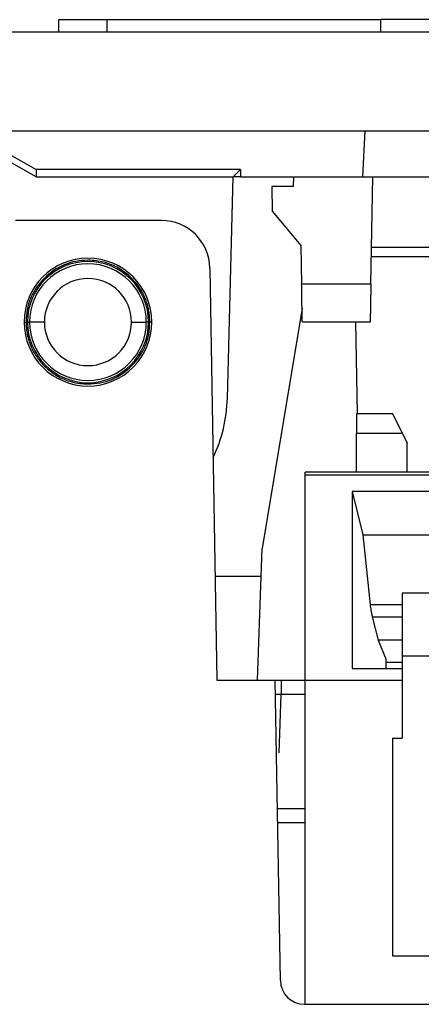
# Model space of a CAD drawing. Header units: inches. Extents: x -14 to 120, y -144 to -15.
# Tile 9 of 16: x 64 to 70, y -32 to -17. Entities that reach past the tile are written whole.
import ezdxf

# ---------------------------------------------------------------- set-up
doc = ezdxf.new("R2010")
doc.units = ezdxf.units.IN
doc.header["$MEASUREMENT"] = 0

# ---------------------------------------------------------------- blocks, each defined once
blk = doc.blocks.new('block 20')
at = {"color": 7, "lineweight": 25}
blk.add_lwpolyline([(71.144, -25.746), (69.604, -25.746)], dxfattribs=at)
blk = doc.blocks.new('block 22')
at = {"color": 7, "lineweight": 25}
blk.add_lwpolyline([(100.908, -23.996), (68.204, -23.996)], dxfattribs=at)
blk = doc.blocks.new('block 827')
at = {"color": 7, "lineweight": 25}
blk.add_open_spline([(65.985, -21.826), (65.985, -21.316), (65.572, -20.902), (65.061, -20.902), (64.551, -20.902), (64.137, -21.316), (64.137, -21.826)], degree=3, knots=[0, 0, 0, 0, 1, 1, 1, 2, 2, 2, 2], dxfattribs=at)
blk = doc.blocks.new('block 828')
at = {"color": 7, "lineweight": 25}
blk.add_open_spline([(64.137, -21.826), (64.137, -22.337), (64.551, -22.751), (65.061, -22.751), (65.572, -22.751), (65.985, -22.337), (65.985, -21.826)], degree=3, knots=[0, 0, 0, 0, 1, 1, 1, 2, 2, 2, 2], dxfattribs=at)
blk = doc.blocks.new('block 834')
at = {"color": 7, "lineweight": 25}
blk.add_lwpolyline([(66.123, -20.356), (64.011, -20.356)], dxfattribs=at)
blk = doc.blocks.new('block 835')
at = {"color": 7, "lineweight": 25}
blk.add_open_spline([(66.823, -21.044), (66.817, -20.662), (66.505, -20.356), (66.123, -20.356)], degree=3, dxfattribs=at)
blk = doc.blocks.new('block 836')
at = {"color": 7, "lineweight": 25}
blk.add_lwpolyline([(66.823, -21.044), (66.927, -27.006)], dxfattribs=at)
blk = doc.blocks.new('block 837')
at = {"color": 7, "lineweight": 25}
blk.add_lwpolyline([(66.927, -27.006), (67.767, -27.006)], dxfattribs=at)
blk = doc.blocks.new('block 838')
at = {"color": 7, "lineweight": 25}
blk.add_lwpolyline([(67.843, -31.352), (67.767, -27.006)], dxfattribs=at)
blk = doc.blocks.new('block 839')
at = {"color": 7, "lineweight": 25}
blk.add_open_spline([(67.843, -31.352), (67.847, -31.543), (68.002, -31.696), (68.193, -31.696)], degree=3, dxfattribs=at)
blk = doc.blocks.new('block 840')
at = {"color": 7, "lineweight": 25}
blk.add_lwpolyline([(68.193, -31.696), (79.009, -31.696)], dxfattribs=at)
blk = doc.blocks.new('block 868')
at = {"color": 7, "lineweight": 25}
blk.add_lwpolyline([(64.137, -21.826), (64.167, -21.826)], dxfattribs=at)
blk = doc.blocks.new('block 869')
at = {"color": 7, "lineweight": 25}
blk.add_open_spline([(64.167, -21.826), (64.168, -21.853), (64.168, -21.88), (64.17, -21.907), (64.172, -21.933), (64.176, -21.959), (64.18, -21.985), (64.184, -22.01), (64.19, -22.036), (64.196, -22.06), (64.203, -22.085), (64.21, -22.11), (64.219, -22.133), (64.228, -22.157), (64.237, -22.181), (64.248, -22.204), (64.259, -22.227), (64.271, -22.249), (64.284, -22.271), (64.297, -22.294), (64.311, -22.315), (64.326, -22.336), (64.341, -22.358), (64.357, -22.378), (64.374, -22.399), (64.392, -22.419), (64.41, -22.439), (64.429, -22.458), (64.485, -22.514), (64.547, -22.564), (64.615, -22.604), (64.681, -22.642), (64.752, -22.671), (64.826, -22.691), (64.902, -22.711), (64.982, -22.72), (65.061, -22.72), (65.178, -22.72), (65.297, -22.699), (65.405, -22.655), (65.513, -22.61), (65.61, -22.541), (65.693, -22.458), (65.736, -22.416), (65.774, -22.37), (65.808, -22.32), (65.84, -22.273), (65.867, -22.222), (65.89, -22.169), (65.912, -22.116), (65.929, -22.061), (65.939, -22.005), (65.949, -21.946), (65.952, -21.886), (65.955, -21.826)], degree=3, knots=[0, 0, 0, 0, 1, 1, 1, 2, 2, 2, 3, 3, 3, 4, 4, 4, 5, 5, 5, 6, 6, 6, 7, 7, 7, 8, 8, 8, 9, 9, 9, 10, 10, 10, 11, 11, 11, 12, 12, 12, 13, 13, 13, 14, 14, 14, 15, 15, 15, 16, 16, 16, 17, 17, 17, 18, 18, 18, 18], dxfattribs=at)
blk = doc.blocks.new('block 870')
at = {"color": 7, "lineweight": 25}
blk.add_lwpolyline([(65.985, -21.826), (65.955, -21.826)], dxfattribs=at)
blk = doc.blocks.new('block 871')
at = {"color": 7, "lineweight": 25}
blk.add_open_spline([(65.955, -21.826), (65.955, -21.8), (65.954, -21.772), (65.952, -21.745), (65.95, -21.72), (65.947, -21.693), (65.942, -21.668), (65.938, -21.642), (65.933, -21.617), (65.926, -21.592), (65.92, -21.567), (65.912, -21.543), (65.904, -21.519), (65.895, -21.495), (65.885, -21.472), (65.875, -21.449), (65.864, -21.426), (65.852, -21.403), (65.839, -21.381), (65.826, -21.359), (65.812, -21.337), (65.797, -21.316), (65.782, -21.295), (65.765, -21.274), (65.748, -21.254), (65.731, -21.233), (65.713, -21.213), (65.693, -21.194), (65.638, -21.138), (65.576, -21.088), (65.507, -21.048), (65.442, -21.01), (65.37, -20.981), (65.297, -20.961), (65.22, -20.941), (65.141, -20.932), (65.061, -20.932), (64.944, -20.932), (64.826, -20.952), (64.717, -20.998), (64.61, -21.042), (64.512, -21.111), (64.429, -21.194), (64.386, -21.236), (64.348, -21.282), (64.314, -21.332), (64.282, -21.38), (64.255, -21.43), (64.232, -21.483), (64.21, -21.536), (64.193, -21.592), (64.183, -21.648), (64.173, -21.707), (64.17, -21.766), (64.167, -21.826)], degree=3, knots=[0, 0, 0, 0, 1, 1, 1, 2, 2, 2, 3, 3, 3, 4, 4, 4, 5, 5, 5, 6, 6, 6, 7, 7, 7, 8, 8, 8, 9, 9, 9, 10, 10, 10, 11, 11, 11, 12, 12, 12, 13, 13, 13, 14, 14, 14, 15, 15, 15, 16, 16, 16, 17, 17, 17, 18, 18, 18, 18], dxfattribs=at)
blk = doc.blocks.new('block 909')
at = {"color": 7, "lineweight": 25}
blk.add_lwpolyline([(69.464, -27.846), (69.604, -27.846)], dxfattribs=at)
blk = doc.blocks.new('block 910')
at = {"color": 7, "lineweight": 25}
blk.add_lwpolyline([(69.604, -26.656), (69.604, -27.846)], dxfattribs=at)
blk = doc.blocks.new('block 911')
at = {"color": 7, "lineweight": 25}
blk.add_lwpolyline([(69.604, -26.656), (71.144, -26.656)], dxfattribs=at)
blk = doc.blocks.new('block 922')
at = {"color": 7, "lineweight": 25}
blk.add_lwpolyline([(69.464, -27.846), (69.464, -30.996)], dxfattribs=at)
blk = doc.blocks.new('block 923')
at = {"color": 7, "lineweight": 25}
blk.add_lwpolyline([(69.464, -30.996), (78.424, -30.996)], dxfattribs=at)
blk = doc.blocks.new('block 928')
at = {"color": 7, "lineweight": 25}
blk.add_lwpolyline([(69.604, -25.746), (69.604, -26.656)], dxfattribs=at)
blk = doc.blocks.new('block 931')
at = {"color": 7, "lineweight": 25}
blk.add_lwpolyline([(68.204, -27.006), (69.604, -27.006)], dxfattribs=at)
blk = doc.blocks.new('block 936')
at = {"color": 7, "lineweight": 25}
blk.add_lwpolyline([(68.204, -31.696), (68.204, -27.006)], dxfattribs=at)
blk = doc.blocks.new('block 959')
at = {"color": 7, "lineweight": 25}
blk.add_lwpolyline([(68.88, -26.84), (69.604, -26.84)], dxfattribs=at)
blk = doc.blocks.new('block 962')
at = {"color": 7, "lineweight": 25}
blk.add_lwpolyline([(71.75, -24.276), (68.88, -24.276)], dxfattribs=at)
blk = doc.blocks.new('block 963')
at = {"color": 7, "lineweight": 25}
blk.add_lwpolyline([(68.88, -24.276), (68.88, -26.84)], dxfattribs=at)
blk = doc.blocks.new('block 977')
at = {"color": 7, "lineweight": 25}
blk.add_lwpolyline([(68.204, -24.037), (100.908, -24.037)], dxfattribs=at)
blk = doc.blocks.new('block 978')
at = {"color": 7, "lineweight": 25}
blk.add_lwpolyline([(68.204, -27.006), (68.204, -24.037)], dxfattribs=at)
blk = doc.blocks.new('block 1089')
at = {"color": 7, "lineweight": 25}
blk.add_lwpolyline([(69.37, -26.698), (69.37, -26.84)], dxfattribs=at)
blk = doc.blocks.new('block 1090')
at = {"color": 7, "lineweight": 25}
blk.add_lwpolyline([(68.88, -24.276), (69.036, -24.906)], dxfattribs=at)
blk = doc.blocks.new('block 1091')
at = {"color": 7, "lineweight": 25}
blk.add_lwpolyline([(69.036, -24.906), (69.141, -25.916)], dxfattribs=at)
blk = doc.blocks.new('block 1092')
at = {"color": 7, "lineweight": 25}
blk.add_open_spline([(69.141, -25.916), (69.143, -25.929), (69.144, -25.942), (69.146, -25.956), (69.148, -25.969), (69.15, -25.984), (69.153, -25.998), (69.156, -26.014), (69.159, -26.029), (69.162, -26.044), (69.165, -26.06), (69.169, -26.076), (69.173, -26.091)], degree=3, knots=[0, 0, 0, 0, 1, 1, 1, 2, 2, 2, 3, 3, 3, 4, 4, 4, 4], dxfattribs=at)
blk = doc.blocks.new('block 1093')
at = {"color": 7, "lineweight": 25}
blk.add_lwpolyline([(69.173, -26.091), (69.257, -26.43)], dxfattribs=at)
blk = doc.blocks.new('block 1094')
at = {"color": 7, "lineweight": 25}
blk.add_lwpolyline([(69.257, -26.43), (69.37, -26.698)], dxfattribs=at)
blk = doc.blocks.new('block 1232')
at = {"color": 7, "lineweight": 25}
blk.add_lwpolyline([(69.604, -26.751), (69.37, -26.751)], dxfattribs=at)
blk = doc.blocks.new('block 1272')
at = {"color": 7, "lineweight": 25}
blk.add_lwpolyline([(69.604, -26.43), (69.257, -26.43)], dxfattribs=at)
blk = doc.blocks.new('block 1321')
at = {"color": 7, "lineweight": 25}
blk.add_lwpolyline([(69.036, -24.906), (70.044, -24.906)], dxfattribs=at)
blk = doc.blocks.new('block 1405')
at = {"color": 7, "lineweight": 25}
blk.add_lwpolyline([(68.204, -24.037), (68.204, -23.996)], dxfattribs=at)
blk = doc.blocks.new('block 1418')
at = {"color": 7, "lineweight": 25}
blk.add_lwpolyline([(67.861, -27.216), (67.861, -27.006)], dxfattribs=at)
blk = doc.blocks.new('block 1419')
at = {"color": 7, "lineweight": 25}
blk.add_lwpolyline([(67.861, -27.216), (67.771, -27.216)], dxfattribs=at)
blk = doc.blocks.new('block 1420')
at = {"color": 7, "lineweight": 25}
blk.add_lwpolyline([(67.767, -27.006), (67.861, -27.006)], dxfattribs=at)
blk = doc.blocks.new('block 1421')
at = {"color": 7, "lineweight": 25}
blk.add_lwpolyline([(67.824, -28.056), (67.854, -27.216)], dxfattribs=at)
blk = doc.blocks.new('block 1424')
at = {"color": 7, "lineweight": 25}
blk.add_lwpolyline([(68.204, -27.216), (67.861, -27.216)], dxfattribs=at)
blk = doc.blocks.new('block 1425')
at = {"color": 7, "lineweight": 25}
blk.add_lwpolyline([(67.861, -27.006), (68.204, -27.006)], dxfattribs=at)
blk = doc.blocks.new('block 1435')
at = {"color": 7, "lineweight": 25}
blk.add_lwpolyline([(68.204, -29.071), (67.803, -29.071)], dxfattribs=at)
blk = doc.blocks.new('block 1628')
at = {"color": 7, "lineweight": 25}
blk.add_lwpolyline([(69.607, -23.436), (69.678, -23.576)], dxfattribs=at)
blk = doc.blocks.new('block 1629')
at = {"color": 7, "lineweight": 25}
blk.add_lwpolyline([(69.607, -23.436), (68.943, -23.436)], dxfattribs=at)
blk = doc.blocks.new('block 1630')
at = {"color": 7, "lineweight": 25}
blk.add_lwpolyline([(69.678, -23.996), (69.678, -23.576)], dxfattribs=at)
blk = doc.blocks.new('block 1631')
at = {"color": 7, "lineweight": 25}
blk.add_lwpolyline([(68.943, -23.996), (68.943, -23.436)], dxfattribs=at)
blk = doc.blocks.new('block 1632')
at = {"color": 7, "lineweight": 25}
blk.add_lwpolyline([(69.468, -23.156), (68.943, -23.156)], dxfattribs=at)
blk = doc.blocks.new('block 1633')
at = {"color": 7, "lineweight": 25}
blk.add_lwpolyline([(69.607, -23.436), (69.468, -23.156)], dxfattribs=at)
blk = doc.blocks.new('block 1634')
at = {"color": 7, "lineweight": 25}
blk.add_lwpolyline([(68.943, -23.156), (68.943, -23.436)], dxfattribs=at)
blk = doc.blocks.new('block 1651')
at = {"color": 7, "lineweight": 25}
blk.add_lwpolyline([(67.511, -27.006), (67.564, -25.501)], dxfattribs=at)
blk = doc.blocks.new('block 1652')
at = {"color": 7, "lineweight": 25}
blk.add_lwpolyline([(66.901, -25.501), (67.564, -25.501)], dxfattribs=at)
blk = doc.blocks.new('block 1666')
at = {"color": 7, "lineweight": 25}
blk.add_lwpolyline([(75.561, -20.881), (69.159, -20.881)], dxfattribs=at)
blk = doc.blocks.new('block 1667')
at = {"color": 7, "lineweight": 25}
blk.add_lwpolyline([(69.161, -20.741), (75.561, -20.741)], dxfattribs=at)
blk = doc.blocks.new('block 1668')
at = {"color": 7, "lineweight": 25}
blk.add_lwpolyline([(68.93, -21.826), (68.953, -23.156)], dxfattribs=at)
blk = doc.blocks.new('block 1669')
at = {"color": 7, "lineweight": 25}
blk.add_lwpolyline([(68.157, -21.626), (67.578, -25.102)], dxfattribs=at)
blk = doc.blocks.new('block 1671')
at = {"color": 7, "lineweight": 25}
blk.add_lwpolyline([(67.564, -25.501), (67.578, -25.102)], dxfattribs=at)
blk = doc.blocks.new('block 1686')
at = {"color": 7, "lineweight": 25}
blk.add_lwpolyline([(65.341, -17.451), (69.296, -17.451)], dxfattribs=at)
blk = doc.blocks.new('block 1687')
at = {"color": 7, "lineweight": 25}
blk.add_lwpolyline([(69.296, -17.626), (69.296, -17.451)], dxfattribs=at)
blk = doc.blocks.new('block 1692')
at = {"color": 7, "lineweight": 25}
blk.add_lwpolyline([(70.416, -17.451), (69.296, -17.451)], dxfattribs=at)
blk = doc.blocks.new('block 1693')
at = {"color": 7, "lineweight": 25}
blk.add_lwpolyline([(64.641, -17.626), (64.641, -17.451)], dxfattribs=at)
blk = doc.blocks.new('block 1694')
at = {"color": 7, "lineweight": 25}
blk.add_lwpolyline([(64.641, -17.451), (65.341, -17.451)], dxfattribs=at)
blk = doc.blocks.new('block 1713')
at = {"color": 7, "lineweight": 25}
blk.add_lwpolyline([(69.066, -19.057), (69.031, -19.726)], dxfattribs=at)
blk = doc.blocks.new('block 1714')
at = {"color": 7, "lineweight": 25}
blk.add_lwpolyline([(67.269, -19.726), (69.031, -19.726)], dxfattribs=at)
blk = doc.blocks.new('block 1715')
at = {"color": 7, "lineweight": 25}
blk.add_lwpolyline([(67.269, -19.618), (67.269, -19.726)], dxfattribs=at)
blk = doc.blocks.new('block 1716')
at = {"color": 7, "lineweight": 25}
blk.add_lwpolyline([(67.269, -19.618), (64.313, -19.618)], dxfattribs=at)
blk = doc.blocks.new('block 1717')
at = {"color": 7, "lineweight": 25}
blk.add_lwpolyline([(63.324, -19.057), (64.313, -19.618)], dxfattribs=at)
blk = doc.blocks.new('block 1721')
at = {"color": 7, "lineweight": 25}
blk.add_lwpolyline([(63.664, -19.057), (118.961, -19.057)], dxfattribs=at)
blk = doc.blocks.new('block 1723')
at = {"color": 7, "lineweight": 25}
blk.add_lwpolyline([(63.664, -17.626), (118.961, -17.626)], dxfattribs=at)
blk = doc.blocks.new('block 1729')
at = {"color": 7, "lineweight": 25}
blk.add_open_spline([(64.431, -21.826), (64.431, -22.174), (64.713, -22.456), (65.061, -22.456), (65.409, -22.456), (65.691, -22.174), (65.691, -21.826)], degree=3, knots=[0, 0, 0, 0, 1, 1, 1, 2, 2, 2, 2], dxfattribs=at)
blk = doc.blocks.new('block 1730')
at = {"color": 7, "lineweight": 25}
blk.add_lwpolyline([(65.691, -21.826), (65.905, -21.826)], dxfattribs=at)
blk = doc.blocks.new('block 1731')
at = {"color": 7, "lineweight": 25}
blk.add_open_spline([(64.217, -21.826), (64.217, -22.292), (64.595, -22.67), (65.061, -22.67), (65.527, -22.67), (65.905, -22.292), (65.905, -21.826)], degree=3, knots=[0, 0, 0, 0, 1, 1, 1, 2, 2, 2, 2], dxfattribs=at)
blk = doc.blocks.new('block 1732')
at = {"color": 7, "lineweight": 25}
blk.add_lwpolyline([(64.431, -21.826), (64.217, -21.826)], dxfattribs=at)
blk = doc.blocks.new('block 1733')
at = {"color": 7, "lineweight": 25}
blk.add_open_spline([(65.691, -21.826), (65.691, -21.478), (65.409, -21.196), (65.061, -21.196), (64.713, -21.196), (64.431, -21.478), (64.431, -21.826)], degree=3, knots=[0, 0, 0, 0, 1, 1, 1, 2, 2, 2, 2], dxfattribs=at)
blk = doc.blocks.new('block 1734')
at = {"color": 7, "lineweight": 25}
blk.add_open_spline([(65.905, -21.826), (65.905, -21.36), (65.527, -20.983), (65.061, -20.983), (64.595, -20.983), (64.217, -21.36), (64.217, -21.826)], degree=3, knots=[0, 0, 0, 0, 1, 1, 1, 2, 2, 2, 2], dxfattribs=at)
blk = doc.blocks.new('block 1735')
at = {"color": 7, "lineweight": 25}
blk.add_lwpolyline([(64.313, -19.618), (64.314, -19.726)], dxfattribs=at)
blk = doc.blocks.new('block 1736')
at = {"color": 7, "lineweight": 25}
blk.add_lwpolyline([(64.314, -19.726), (63.325, -19.165)], dxfattribs=at)
blk = doc.blocks.new('block 1741')
at = {"color": 7, "lineweight": 25}
blk.add_lwpolyline([(67.269, -19.618), (67.161, -19.726)], dxfattribs=at)
blk = doc.blocks.new('block 1742')
at = {"color": 7, "lineweight": 25}
blk.add_lwpolyline([(64.314, -19.726), (67.161, -19.726)], dxfattribs=at)
blk = doc.blocks.new('block 1743')
at = {"color": 7, "lineweight": 25}
blk.add_lwpolyline([(67.269, -19.726), (67.161, -19.726)], dxfattribs=at)
blk = doc.blocks.new('block 1747')
at = {"color": 7, "lineweight": 25}
blk.add_lwpolyline([(65.938, -21.826), (65.905, -21.826)], dxfattribs=at)
blk = doc.blocks.new('block 1748')
at = {"color": 7, "lineweight": 25}
blk.add_open_spline([(64.185, -21.826), (64.185, -22.31), (64.577, -22.703), (65.061, -22.703), (65.545, -22.703), (65.938, -22.31), (65.938, -21.826)], degree=3, knots=[0, 0, 0, 0, 1, 1, 1, 2, 2, 2, 2], dxfattribs=at)
blk = doc.blocks.new('block 1749')
at = {"color": 7, "lineweight": 25}
blk.add_lwpolyline([(64.185, -21.826), (64.217, -21.826)], dxfattribs=at)
blk = doc.blocks.new('block 1750')
at = {"color": 7, "lineweight": 25}
blk.add_open_spline([(65.938, -21.826), (65.938, -21.342), (65.545, -20.95), (65.061, -20.95), (64.577, -20.95), (64.185, -21.342), (64.185, -21.826)], degree=3, knots=[0, 0, 0, 0, 1, 1, 1, 2, 2, 2, 2], dxfattribs=at)
blk = doc.blocks.new('block 1754')
at = {"color": 7, "lineweight": 25}
blk.add_lwpolyline([(69.031, -19.726), (72.991, -19.726)], dxfattribs=at)
blk = doc.blocks.new('block 1755')
at = {"color": 7, "lineweight": 25}
blk.add_lwpolyline([(67.077, -22.931), (67.161, -19.726)], dxfattribs=at)
blk = doc.blocks.new('block 1756')
at = {"color": 7, "lineweight": 25}
blk.add_open_spline([(66.871, -23.785), (66.999, -23.518), (67.069, -23.227), (67.077, -22.931)], degree=3, dxfattribs=at)
blk = doc.blocks.new('block 1783')
at = {"color": 7, "lineweight": 25}
blk.add_lwpolyline([(69.152, -21.276), (68.151, -21.276)], dxfattribs=at)
blk = doc.blocks.new('block 1784')
at = {"color": 7, "lineweight": 25}
blk.add_lwpolyline([(68.141, -20.717), (68.151, -21.276)], dxfattribs=at)
blk = doc.blocks.new('block 1785')
at = {"color": 7, "lineweight": 25}
blk.add_lwpolyline([(67.727, -20.224), (68.141, -20.717)], dxfattribs=at)
blk = doc.blocks.new('block 1786')
at = {"color": 7, "lineweight": 25}
blk.add_lwpolyline([(67.721, -19.866), (67.727, -20.224)], dxfattribs=at)
blk = doc.blocks.new('block 1787')
at = {"color": 7, "lineweight": 25}
blk.add_lwpolyline([(68.031, -19.866), (67.721, -19.866)], dxfattribs=at)
blk = doc.blocks.new('block 1788')
at = {"color": 7, "lineweight": 25}
blk.add_lwpolyline([(69.152, -21.276), (69.179, -19.726)], dxfattribs=at)
blk = doc.blocks.new('block 1789')
at = {"color": 7, "lineweight": 25}
blk.add_lwpolyline([(68.031, -19.866), (68.038, -19.726)], dxfattribs=at)
blk = doc.blocks.new('block 1790')
at = {"color": 7, "lineweight": 25}
blk.add_lwpolyline([(69.142, -21.826), (68.161, -21.826)], dxfattribs=at)
blk = doc.blocks.new('block 1791')
at = {"color": 7, "lineweight": 25}
blk.add_open_spline([(68.161, -21.826), (68.161, -21.826), (68.161, -21.825), (68.161, -21.823), (68.161, -21.822), (68.16, -21.818), (68.16, -21.814), (68.16, -21.81), (68.16, -21.805), (68.16, -21.799), (68.16, -21.793), (68.16, -21.786), (68.16, -21.778), (68.159, -21.764), (68.159, -21.748), (68.159, -21.729), (68.158, -21.711), (68.158, -21.689), (68.158, -21.666), (68.157, -21.643), (68.157, -21.618), (68.156, -21.591), (68.156, -21.563), (68.155, -21.534), (68.155, -21.503), (68.154, -21.468), (68.154, -21.431), (68.153, -21.394), (68.152, -21.355), (68.152, -21.315), (68.151, -21.276)], degree=3, knots=[0, 0, 0, 0, 1, 1, 1, 2, 2, 2, 3, 3, 3, 4, 4, 4, 5, 5, 5, 6, 6, 6, 7, 7, 7, 8, 8, 8, 9, 9, 9, 10, 10, 10, 10], dxfattribs=at)
blk = doc.blocks.new('block 1792')
at = {"color": 7, "lineweight": 25}
blk.add_open_spline([(69.152, -21.276), (69.152, -21.296), (69.151, -21.315), (69.151, -21.335), (69.15, -21.354), (69.15, -21.373), (69.15, -21.392), (69.15, -21.411), (69.149, -21.43), (69.149, -21.448), (69.149, -21.467), (69.148, -21.485), (69.148, -21.503), (69.147, -21.533), (69.147, -21.562), (69.147, -21.589), (69.146, -21.617), (69.145, -21.642), (69.145, -21.666), (69.145, -21.689), (69.144, -21.71), (69.144, -21.728), (69.144, -21.747), (69.143, -21.764), (69.143, -21.778), (69.143, -21.794), (69.143, -21.807), (69.143, -21.814), (69.142, -21.822), (69.142, -21.824), (69.142, -21.826)], degree=3, knots=[0, 0, 0, 0, 1, 1, 1, 2, 2, 2, 3, 3, 3, 4, 4, 4, 5, 5, 5, 6, 6, 6, 7, 7, 7, 8, 8, 8, 9, 9, 9, 10, 10, 10, 10], dxfattribs=at)
blk = doc.blocks.new('block 1838')
at = {"color": 253, "lineweight": 25}
blk.add_lwpolyline([(69.173, -26.091), (69.604, -26.091)], dxfattribs=at)
blk = doc.blocks.new('block 1843')
at = {"color": 253, "lineweight": 25}
blk.add_lwpolyline([(69.604, -25.916), (69.141, -25.916)], dxfattribs=at)
blk = doc.blocks.new('block 1847')
at = {"color": 253, "lineweight": 25}
blk.add_lwpolyline([(68.204, -28.869), (67.8, -28.869)], dxfattribs=at)
blk = doc.blocks.new('block 1884')
at = {"color": 253, "lineweight": 25}
blk.add_lwpolyline([(65.341, -17.626), (65.341, -17.451)], dxfattribs=at)

msp = doc.modelspace()

# ---------------------------------------------------------------- block references
for name in ['block 1693', 'block 1694', 'block 1686', 'block 1884', 'block 1687', 'block 1692', 'block 1723', 'block 1717', 'block 1721', 'block 1713', 'block 1736', 'block 1716', 'block 1735', 'block 1741', 'block 1715', 'block 1742', 'block 1755', 'block 1743', 'block 1714', 'block 1789', 'block 1754', 'block 1788', 'block 1786', 'block 1787', 'block 1785', 'block 834', 'block 835', 'block 1784', 'block 1667', 'block 827', 'block 871', 'block 1666', 'block 1750', 'block 1734', 'block 836', 'block 1733', 'block 1783', 'block 1791', 'block 1792', 'block 1669', 'block 828', 'block 868', 'block 869', 'block 1748', 'block 1749', 'block 1731', 'block 1732', 'block 1729', 'block 1730', 'block 1747', 'block 870', 'block 1790', 'block 1668', 'block 1756', 'block 1632', 'block 1634', 'block 1633', 'block 1629', 'block 1631', 'block 1628', 'block 1630', 'block 22', 'block 1405', 'block 977', 'block 978', 'block 962', 'block 963', 'block 1090', 'block 1091', 'block 1321', 'block 1671', 'block 1652', 'block 1651', 'block 20', 'block 928', 'block 1092', 'block 1843', 'block 1093', 'block 1838', 'block 1094', 'block 1272', 'block 1089', 'block 1232', 'block 910', 'block 911', 'block 959', 'block 837', 'block 838', 'block 1420', 'block 1418', 'block 1425', 'block 931', 'block 936', 'block 1419', 'block 1421', 'block 1424', 'block 909', 'block 922', 'block 1847', 'block 1435', 'block 923', 'block 839', 'block 840']:
    msp.add_blockref(name, (0, 0))

doc.saveas('drawing.dxf')
